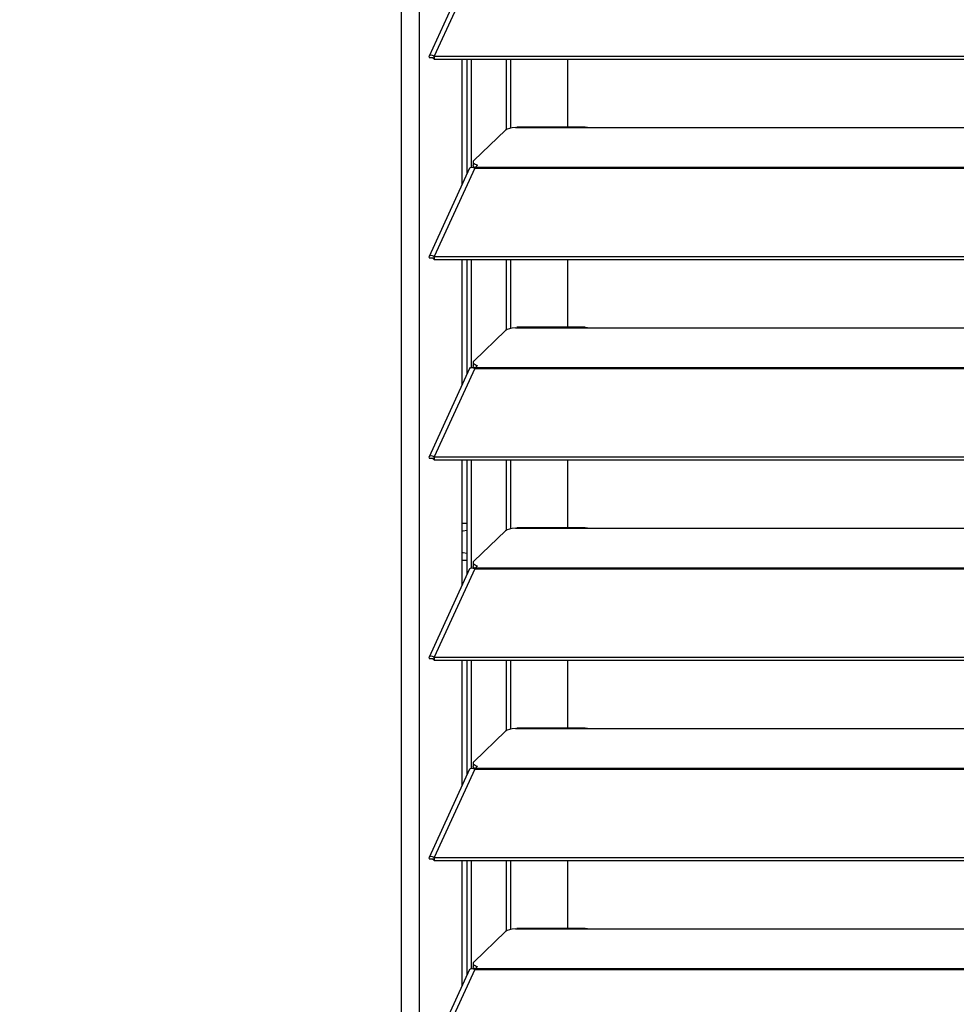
# Model space of a CAD drawing. Header units: millimetres. Extents: x 0 to 39025, y -31299 to 8400.
# Tile 186 of 256: x 14101 to 14307, y -13335 to -13118. Entities that reach past the tile are written whole.
import ezdxf

# ---------------------------------------------------------------- set-up
doc = ezdxf.new("R2010")
doc.units = ezdxf.units.MM
doc.header["$PDSIZE"] = -1
doc.layers.add('DIMENZIJE', color=4, linetype='Continuous')
doc.styles.add('SLDTEXTSTYLE6', font='txt')
doc.dimstyles.new('SLDDIMSTYLE0', dxfattribs={"dimtxt": 3, "dimasz": 3.414889, "dimexe": 0, "dimexo": 0.0625, "dimgap": 0.75, "dimtad": 1, "dimdec": 0, "dimlfac": 20, "dimrnd": 1e-09, "dimzin": 12, "dimdsep": 46, "dimtxsty": 'SLDTEXTSTYLE6', "dimsah": 1, "dimcen": 0.09, "dimadec": 0, "dimazin": 3, "dimtfac": 1, "dimtdec": 0, "dimtofl": 0, "dimtmove": 0, "dimatfit": 3, "dimfxl": 1, "dimfrac": 2, "dimtolj": 1, "dimtzin": 12, "dimarcsym": 0})

# ---------------------------------------------------------------- blocks, each defined once
blk = doc.blocks.new('*U56')
at = {"lineweight": 25}
for points in [[(3.9, 531.77), (3.9, 531.77), (3.9, 1243.27), (3.9, 1243.27)], [(0, 531.77), (0, 531.77), (0, 1242.58), (0, 1242.58)], [(14.94, 1096.19), (14.94, 1096.19), (6.04, 1076.8), (6.04, 1076.8)], [(16.11, 1096.2), (16.11, 1096.2), (7.19, 1076.78), (7.19, 1076.78)], [(6.87, 1076.41), (6.87, 1076.41), (6.11, 1076.4), (6.11, 1076.4)], [(7.19, 1076.78), (7.19, 1076.78), (7.21, 1076.77), (7.21, 1076.77)], [(7.19, 1076.12), (7.19, 1076.12), (7.19, 1076.78), (7.19, 1076.78)], [(7.21, 1076.77), (7.21, 1076.77), (1142.79, 1076.77), (1142.79, 1076.77)], [(7.21, 1076.12), (7.21, 1076.12), (7.21, 1076.77), (7.21, 1076.77)], [(7.19, 1076.12), (7.19, 1076.12), (7.21, 1076.12), (7.21, 1076.12)], [(7.21, 1076.12), (7.21, 1076.12), (1142.79, 1076.12), (1142.79, 1076.12)], [(13.29, 1048.61), (13.29, 1048.61), (13.29, 1076.12), (13.29, 1076.12)], [(14.39, 1051), (14.39, 1051), (14.39, 1076.12), (14.39, 1076.12)], [(15.33, 1052.41), (15.33, 1052.41), (15.33, 1076.12), (15.33, 1076.12)], [(23.01, 1060.65), (23.01, 1060.65), (23.01, 1076.12), (23.01, 1076.12)], [(23.96, 1061.01), (23.96, 1061.01), (23.96, 1076.12), (23.96, 1076.12)], [(36.51, 1061.24), (36.51, 1061.24), (36.51, 1076.12), (36.51, 1076.12)], [(25, 1061.16), (25, 1061.16), (25.28, 1061.21), (25.28, 1061.21)], [(25, 1061.16), (25, 1061.16), (42, 1061.16), (42, 1061.16)], [(40.31, 1061.24), (40.31, 1061.24), (25.28, 1061.24), (25.28, 1061.24)], [(42, 1061.16), (42, 1061.16), (225, 1061.16), (225, 1061.16)], [(22.84, 1060.54), (22.84, 1060.54), (15.85, 1053.86), (15.85, 1053.86)], [(15.62, 1052.41), (15.62, 1052.41), (15.79, 1052.58), (15.79, 1052.58)], [(15.7, 1053.57), (15.7, 1053.57), (15.7, 1052.8), (15.7, 1052.8)], [(16.21, 1052.45), (16.21, 1052.45), (16.67, 1052.88), (16.67, 1052.88)], [(14.94, 1052.21), (14.94, 1052.21), (6.04, 1032.83), (6.04, 1032.83)], [(16.11, 1052.23), (16.11, 1052.23), (7.19, 1032.8), (7.19, 1032.8)], [(16.12, 1052.24), (16.12, 1052.24), (16.11, 1052.23), (16.11, 1052.23)], [(16.11, 1052.23), (16.11, 1052.23), (16.21, 1052.23), (16.21, 1052.23)], [(16.19, 1052.23), (16.19, 1052.23), (16.21, 1052.25), (16.21, 1052.25)], [(16.21, 1052.45), (16.21, 1052.45), (1133.33, 1052.45), (1133.33, 1052.45)], [(16.21, 1052.23), (16.21, 1052.23), (1133.33, 1052.23), (1133.33, 1052.23)], [(6.87, 1032.44), (6.87, 1032.44), (6.11, 1032.43), (6.11, 1032.43)], [(7.19, 1032.8), (7.19, 1032.8), (7.21, 1032.8), (7.21, 1032.8)], [(7.19, 1032.15), (7.19, 1032.15), (7.19, 1032.8), (7.19, 1032.8)], [(7.19, 1032.15), (7.19, 1032.15), (7.21, 1032.14), (7.21, 1032.14)], [(7.21, 1032.8), (7.21, 1032.8), (1142.79, 1032.8), (1142.79, 1032.8)], [(7.21, 1032.14), (7.21, 1032.14), (7.21, 1032.8), (7.21, 1032.8)], [(7.21, 1032.14), (7.21, 1032.14), (1142.79, 1032.14), (1142.79, 1032.14)], [(13.29, 1004.64), (13.29, 1004.64), (13.29, 1032.14), (13.29, 1032.14)], [(14.39, 1007.03), (14.39, 1007.03), (14.39, 1032.14), (14.39, 1032.14)], [(15.33, 1008.44), (15.33, 1008.44), (15.33, 1032.14), (15.33, 1032.14)], [(23.01, 1016.68), (23.01, 1016.68), (23.01, 1032.14), (23.01, 1032.14)], [(23.96, 1017.03), (23.96, 1017.03), (23.96, 1032.14), (23.96, 1032.14)], [(36.51, 1017.27), (36.51, 1017.27), (36.51, 1032.14), (36.51, 1032.14)], [(22.84, 1016.56), (22.84, 1016.56), (15.85, 1009.88), (15.85, 1009.88)], [(25, 1017.19), (25, 1017.19), (25.28, 1017.24), (25.28, 1017.24)], [(25, 1017.19), (25, 1017.19), (42, 1017.19), (42, 1017.19)], [(40.31, 1017.27), (40.31, 1017.27), (25.28, 1017.27), (25.28, 1017.27)], [(42, 1017.19), (42, 1017.19), (225, 1017.19), (225, 1017.19)], [(15.7, 1009.59), (15.7, 1009.59), (15.7, 1008.83), (15.7, 1008.83)], [(14.94, 1008.24), (14.94, 1008.24), (6.04, 988.85), (6.04, 988.85)], [(16.11, 1008.25), (16.11, 1008.25), (7.19, 988.83), (7.19, 988.83)], [(15.62, 1008.44), (15.62, 1008.44), (15.79, 1008.6), (15.79, 1008.6)], [(16.12, 1008.26), (16.12, 1008.26), (16.11, 1008.25), (16.11, 1008.25)], [(16.11, 1008.25), (16.11, 1008.25), (16.21, 1008.25), (16.21, 1008.25)], [(16.19, 1008.25), (16.19, 1008.25), (16.21, 1008.28), (16.21, 1008.28)], [(16.21, 1008.47), (16.21, 1008.47), (16.67, 1008.91), (16.67, 1008.91)], [(16.21, 1008.47), (16.21, 1008.47), (1133.33, 1008.47), (1133.33, 1008.47)], [(16.21, 1008.25), (16.21, 1008.25), (1133.33, 1008.25), (1133.33, 1008.25)], [(6.87, 988.46), (6.87, 988.46), (6.11, 988.46), (6.11, 988.46)], [(7.19, 988.83), (7.19, 988.83), (7.21, 988.83), (7.21, 988.83)], [(7.19, 988.18), (7.19, 988.18), (7.19, 988.83), (7.19, 988.83)], [(7.19, 988.18), (7.19, 988.18), (7.21, 988.17), (7.21, 988.17)], [(7.21, 988.83), (7.21, 988.83), (1142.79, 988.83), (1142.79, 988.83)], [(7.21, 988.17), (7.21, 988.17), (7.21, 988.83), (7.21, 988.83)], [(7.21, 988.17), (7.21, 988.17), (1142.79, 988.17), (1142.79, 988.17)], [(13.29, 960.66), (13.29, 960.66), (13.29, 988.17), (13.29, 988.17)], [(14.39, 963.05), (14.39, 963.05), (14.39, 988.17), (14.39, 988.17)], [(15.33, 964.46), (15.33, 964.46), (15.33, 988.17), (15.33, 988.17)], [(23.01, 972.71), (23.01, 972.71), (23.01, 988.17), (23.01, 988.17)], [(23.96, 973.06), (23.96, 973.06), (23.96, 988.17), (23.96, 988.17)], [(36.51, 973.29), (36.51, 973.29), (36.51, 988.17), (36.51, 988.17)], [(14.39, 974.22), (14.39, 974.22), (13.29, 974.22), (13.29, 974.22)], [(22.84, 972.6), (22.84, 972.6), (15.85, 965.91), (15.85, 965.91)], [(25, 973.21), (25, 973.21), (25.28, 973.27), (25.28, 973.27)], [(25, 973.21), (25, 973.21), (42, 973.21), (42, 973.21)], [(40.31, 973.29), (40.31, 973.29), (25.28, 973.29), (25.28, 973.29)], [(42, 973.21), (42, 973.21), (225, 973.21), (225, 973.21)], [(13.29, 966.18), (13.29, 966.18), (14.39, 966.18), (14.39, 966.18)], [(14.94, 964.26), (14.94, 964.26), (6.04, 944.87), (6.04, 944.87)], [(16.11, 964.28), (16.11, 964.28), (7.19, 944.85), (7.19, 944.85)], [(15.62, 964.46), (15.62, 964.46), (15.79, 964.63), (15.79, 964.63)], [(15.7, 965.62), (15.7, 965.62), (15.7, 964.86), (15.7, 964.86)], [(16.11, 964.28), (16.11, 964.28), (16.21, 964.28), (16.21, 964.28)], [(16.12, 964.28), (16.12, 964.28), (16.11, 964.28), (16.11, 964.28)], [(16.19, 964.28), (16.19, 964.28), (16.21, 964.31), (16.21, 964.31)], [(16.21, 964.5), (16.21, 964.5), (16.67, 964.94), (16.67, 964.94)], [(16.21, 964.5), (16.21, 964.5), (1133.33, 964.5), (1133.33, 964.5)], [(16.21, 964.28), (16.21, 964.28), (1133.33, 964.28), (1133.33, 964.28)], [(6.87, 944.48), (6.87, 944.48), (6.11, 944.48), (6.11, 944.48)], [(7.19, 944.85), (7.19, 944.85), (7.21, 944.85), (7.21, 944.85)], [(7.19, 944.2), (7.19, 944.2), (7.19, 944.85), (7.19, 944.85)], [(7.21, 944.85), (7.21, 944.85), (1142.79, 944.85), (1142.79, 944.85)], [(7.21, 944.2), (7.21, 944.2), (7.21, 944.85), (7.21, 944.85)], [(7.19, 944.2), (7.19, 944.2), (7.21, 944.2), (7.21, 944.2)], [(7.21, 944.2), (7.21, 944.2), (1142.79, 944.2), (1142.79, 944.2)], [(13.29, 916.69), (13.29, 916.69), (13.29, 944.2), (13.29, 944.2)], [(14.39, 919.08), (14.39, 919.08), (14.39, 944.2), (14.39, 944.2)], [(15.33, 920.49), (15.33, 920.49), (15.33, 944.2), (15.33, 944.2)], [(23.01, 928.73), (23.01, 928.73), (23.01, 944.2), (23.01, 944.2)], [(23.96, 929.08), (23.96, 929.08), (23.96, 944.2), (23.96, 944.2)], [(36.51, 929.32), (36.51, 929.32), (36.51, 944.2), (36.51, 944.2)], [(25, 929.24), (25, 929.24), (25.28, 929.29), (25.28, 929.29)], [(40.31, 929.32), (40.31, 929.32), (25.28, 929.32), (25.28, 929.32)], [(22.84, 928.62), (22.84, 928.62), (15.85, 921.93), (15.85, 921.93)], [(25, 929.24), (25, 929.24), (42, 929.24), (42, 929.24)], [(42, 929.24), (42, 929.24), (225, 929.24), (225, 929.24)], [(15.62, 920.49), (15.62, 920.49), (15.79, 920.66), (15.79, 920.66)], [(15.7, 921.65), (15.7, 921.65), (15.7, 920.88), (15.7, 920.88)], [(16.21, 920.53), (16.21, 920.53), (16.67, 920.96), (16.67, 920.96)], [(14.94, 920.3), (14.94, 920.3), (6.04, 900.91), (6.04, 900.91)], [(16.11, 920.31), (16.11, 920.31), (7.19, 900.89), (7.19, 900.89)], [(16.11, 920.31), (16.11, 920.31), (16.21, 920.31), (16.21, 920.31)], [(16.12, 920.31), (16.12, 920.31), (16.11, 920.31), (16.11, 920.31)], [(16.19, 920.31), (16.19, 920.31), (16.21, 920.33), (16.21, 920.33)], [(16.21, 920.53), (16.21, 920.53), (1133.33, 920.53), (1133.33, 920.53)], [(16.21, 920.31), (16.21, 920.31), (1133.33, 920.31), (1133.33, 920.31)], [(6.87, 900.52), (6.87, 900.52), (6.11, 900.51), (6.11, 900.51)], [(7.19, 900.23), (7.19, 900.23), (7.19, 900.89), (7.19, 900.89)], [(7.19, 900.89), (7.19, 900.89), (7.21, 900.88), (7.21, 900.88)], [(7.19, 900.23), (7.19, 900.23), (7.21, 900.23), (7.21, 900.23)], [(7.21, 900.23), (7.21, 900.23), (7.21, 900.88), (7.21, 900.88)], [(7.21, 900.88), (7.21, 900.88), (1142.79, 900.88), (1142.79, 900.88)], [(7.21, 900.23), (7.21, 900.23), (1142.79, 900.23), (1142.79, 900.23)], [(13.29, 872.72), (13.29, 872.72), (13.29, 900.23), (13.29, 900.23)], [(14.39, 875.1), (14.39, 875.1), (14.39, 900.23), (14.39, 900.23)], [(15.33, 876.51), (15.33, 876.51), (15.33, 900.23), (15.33, 900.23)], [(23.01, 884.76), (23.01, 884.76), (23.01, 900.23), (23.01, 900.23)], [(23.96, 885.11), (23.96, 885.11), (23.96, 900.23), (23.96, 900.23)], [(36.51, 885.34), (36.51, 885.34), (36.51, 900.23), (36.51, 900.23)], [(22.84, 884.65), (22.84, 884.65), (15.85, 877.96), (15.85, 877.96)], [(25, 885.26), (25, 885.26), (25.28, 885.32), (25.28, 885.32)], [(25, 885.26), (25, 885.26), (42, 885.26), (42, 885.26)], [(40.31, 885.34), (40.31, 885.34), (25.28, 885.34), (25.28, 885.34)], [(42, 885.26), (42, 885.26), (225, 885.26), (225, 885.26)], [(15.7, 877.67), (15.7, 877.67), (15.7, 876.91), (15.7, 876.91)], [(14.94, 876.32), (14.94, 876.32), (6.04, 856.93), (6.04, 856.93)], [(16.11, 876.33), (16.11, 876.33), (7.19, 856.91), (7.19, 856.91)], [(15.62, 876.51), (15.62, 876.51), (15.79, 876.68), (15.79, 876.68)], [(16.11, 876.33), (16.11, 876.33), (16.21, 876.33), (16.21, 876.33)], [(16.12, 876.33), (16.12, 876.33), (16.11, 876.33), (16.11, 876.33)], [(16.19, 876.33), (16.19, 876.33), (16.21, 876.36), (16.21, 876.36)], [(16.21, 876.55), (16.21, 876.55), (16.67, 876.99), (16.67, 876.99)], [(16.21, 876.55), (16.21, 876.55), (1133.33, 876.55), (1133.33, 876.55)], [(16.21, 876.33), (16.21, 876.33), (1133.33, 876.33), (1133.33, 876.33)]]:
    blk.add_open_spline(points, degree=3, dxfattribs=at)
for points, knots in [([(7.19, 1076.78), (7.19, 1076.78), (6.64, 1076.99), (6.64, 1076.99), (6.64, 1076.99), (6.22, 1076.96), (6.22, 1076.96), (6.22, 1076.96), (6.02, 1076.74), (6.02, 1076.74), (6.02, 1076.74), (6.11, 1076.4), (6.11, 1076.4)], [0, 0, 0, 0, 1, 1, 1, 2, 2, 2, 3, 3, 3, 4, 4, 4, 4]), ([(7.19, 1076.12), (7.19, 1076.12), (6.97, 1076.35), (6.97, 1076.35), (6.97, 1076.35), (6.82, 1076.45), (6.82, 1076.45), (6.82, 1076.45), (6.77, 1076.45), (6.77, 1076.45), (6.77, 1076.45), (6.87, 1076.41), (6.87, 1076.41)], [0, 0, 0, 0, 1, 1, 1, 2, 2, 2, 3, 3, 3, 4, 4, 4, 4]), ([(25, 1061.16), (25, 1061.16), (24.29, 1061.08), (24.29, 1061.08), (24.29, 1061.08), (23.66, 1060.94), (23.66, 1060.94), (23.66, 1060.94), (23.16, 1060.76), (23.16, 1060.76), (23.16, 1060.76), (22.84, 1060.54), (22.84, 1060.54)], [0, 0, 0, 0, 1, 1, 1, 2, 2, 2, 3, 3, 3, 4, 4, 4, 4]), ([(40.31, 1061.22), (40.31, 1061.22), (40.84, 1061.21), (40.84, 1061.21), (40.84, 1061.21), (42, 1061.16), (42, 1061.16)], [0, 0, 0, 0, 1, 1, 1, 2, 2, 2, 2]), ([(15.85, 1053.86), (15.85, 1053.86), (15.74, 1053.72), (15.74, 1053.72), (15.74, 1053.72), (15.7, 1053.6), (15.7, 1053.6), (15.7, 1053.6), (15.71, 1053.46), (15.71, 1053.46), (15.71, 1053.46), (15.8, 1053.33), (15.8, 1053.33), (15.8, 1053.33), (15.93, 1053.21), (15.93, 1053.21), (15.93, 1053.21), (16.13, 1053.09), (16.13, 1053.09), (16.13, 1053.09), (16.37, 1052.98), (16.37, 1052.98), (16.37, 1052.98), (16.67, 1052.88), (16.67, 1052.88)], [0, 0, 0, 0, 1, 1, 1, 2, 2, 2, 3, 3, 3, 4, 4, 4, 5, 5, 5, 6, 6, 6, 7, 7, 7, 8, 8, 8, 8]), ([(16.23, 1052.27), (16.23, 1052.27), (16.13, 1052.32), (16.13, 1052.32), (16.13, 1052.32), (15.93, 1052.44), (15.93, 1052.44), (15.93, 1052.44), (15.8, 1052.57), (15.8, 1052.57), (15.8, 1052.57), (15.71, 1052.7), (15.71, 1052.7), (15.71, 1052.7), (15.7, 1052.8), (15.7, 1052.8)], [0, 0, 0, 0, 1, 1, 1, 2, 2, 2, 3, 3, 3, 4, 4, 4, 5, 5, 5, 5]), ([(14.96, 1052.2), (14.96, 1052.2), (15.13, 1052.38), (15.13, 1052.38), (15.13, 1052.38), (15.56, 1052.43), (15.56, 1052.43), (15.56, 1052.43), (16.12, 1052.24), (16.12, 1052.24)], [0, 0, 0, 0, 1, 1, 1, 2, 2, 2, 3, 3, 3, 3]), ([(16.21, 1052.23), (16.21, 1052.23), (16.21, 1052.26), (16.21, 1052.26), (16.21, 1052.26), (16.21, 1052.3), (16.21, 1052.3), (16.21, 1052.3), (16.21, 1052.33), (16.21, 1052.33), (16.21, 1052.33), (16.21, 1052.36), (16.21, 1052.36), (16.21, 1052.36), (16.21, 1052.38), (16.21, 1052.38), (16.21, 1052.38), (16.21, 1052.41), (16.21, 1052.41), (16.21, 1052.41), (16.21, 1052.43), (16.21, 1052.43), (16.21, 1052.43), (16.21, 1052.45), (16.21, 1052.45)], [0, 0, 0, 0, 1, 1, 1, 2, 2, 2, 3, 3, 3, 4, 4, 4, 5, 5, 5, 6, 6, 6, 7, 7, 7, 8, 8, 8, 8]), ([(7.19, 1032.8), (7.19, 1032.8), (6.64, 1033.02), (6.64, 1033.02), (6.64, 1033.02), (6.22, 1032.99), (6.22, 1032.99), (6.22, 1032.99), (6.02, 1032.76), (6.02, 1032.76), (6.02, 1032.76), (6.11, 1032.43), (6.11, 1032.43)], [0, 0, 0, 0, 1, 1, 1, 2, 2, 2, 3, 3, 3, 4, 4, 4, 4]), ([(7.19, 1032.15), (7.19, 1032.15), (6.97, 1032.37), (6.97, 1032.37), (6.97, 1032.37), (6.82, 1032.48), (6.82, 1032.48), (6.82, 1032.48), (6.77, 1032.49), (6.77, 1032.49), (6.77, 1032.49), (6.87, 1032.44), (6.87, 1032.44)], [0, 0, 0, 0, 1, 1, 1, 2, 2, 2, 3, 3, 3, 4, 4, 4, 4]), ([(25, 1017.19), (25, 1017.19), (24.29, 1017.1), (24.29, 1017.1), (24.29, 1017.1), (23.66, 1016.96), (23.66, 1016.96), (23.66, 1016.96), (23.16, 1016.78), (23.16, 1016.78), (23.16, 1016.78), (22.84, 1016.56), (22.84, 1016.56)], [0, 0, 0, 0, 1, 1, 1, 2, 2, 2, 3, 3, 3, 4, 4, 4, 4]), ([(40.31, 1017.25), (40.31, 1017.25), (40.84, 1017.24), (40.84, 1017.24), (40.84, 1017.24), (42, 1017.19), (42, 1017.19)], [0, 0, 0, 0, 1, 1, 1, 2, 2, 2, 2]), ([(15.85, 1009.88), (15.85, 1009.88), (15.74, 1009.76), (15.74, 1009.76), (15.74, 1009.76), (15.7, 1009.62), (15.7, 1009.62), (15.7, 1009.62), (15.71, 1009.49), (15.71, 1009.49), (15.71, 1009.49), (15.8, 1009.36), (15.8, 1009.36), (15.8, 1009.36), (15.93, 1009.23), (15.93, 1009.23), (15.93, 1009.23), (16.13, 1009.11), (16.13, 1009.11), (16.13, 1009.11), (16.37, 1009), (16.37, 1009), (16.37, 1009), (16.67, 1008.91), (16.67, 1008.91)], [0, 0, 0, 0, 1, 1, 1, 2, 2, 2, 3, 3, 3, 4, 4, 4, 5, 5, 5, 6, 6, 6, 7, 7, 7, 8, 8, 8, 8]), ([(14.96, 1008.22), (14.96, 1008.22), (15.13, 1008.42), (15.13, 1008.42), (15.13, 1008.42), (15.56, 1008.46), (15.56, 1008.46), (15.56, 1008.46), (16.12, 1008.26), (16.12, 1008.26)], [0, 0, 0, 0, 1, 1, 1, 2, 2, 2, 3, 3, 3, 3]), ([(16.23, 1008.3), (16.23, 1008.3), (16.13, 1008.35), (16.13, 1008.35), (16.13, 1008.35), (15.93, 1008.47), (15.93, 1008.47), (15.93, 1008.47), (15.8, 1008.59), (15.8, 1008.59), (15.8, 1008.59), (15.71, 1008.72), (15.71, 1008.72), (15.71, 1008.72), (15.7, 1008.83), (15.7, 1008.83)], [0, 0, 0, 0, 1, 1, 1, 2, 2, 2, 3, 3, 3, 4, 4, 4, 5, 5, 5, 5]), ([(16.21, 1008.25), (16.21, 1008.25), (16.21, 1008.29), (16.21, 1008.29), (16.21, 1008.29), (16.21, 1008.32), (16.21, 1008.32), (16.21, 1008.32), (16.21, 1008.35), (16.21, 1008.35), (16.21, 1008.35), (16.21, 1008.38), (16.21, 1008.38), (16.21, 1008.38), (16.21, 1008.41), (16.21, 1008.41), (16.21, 1008.41), (16.21, 1008.43), (16.21, 1008.43), (16.21, 1008.43), (16.21, 1008.46), (16.21, 1008.46), (16.21, 1008.46), (16.21, 1008.47), (16.21, 1008.47)], [0, 0, 0, 0, 1, 1, 1, 2, 2, 2, 3, 3, 3, 4, 4, 4, 5, 5, 5, 6, 6, 6, 7, 7, 7, 8, 8, 8, 8]), ([(7.19, 988.83), (7.19, 988.83), (6.64, 989.04), (6.64, 989.04), (6.64, 989.04), (6.22, 989.01), (6.22, 989.01), (6.22, 989.01), (6.02, 988.79), (6.02, 988.79), (6.02, 988.79), (6.11, 988.46), (6.11, 988.46)], [0, 0, 0, 0, 1, 1, 1, 2, 2, 2, 3, 3, 3, 4, 4, 4, 4]), ([(7.19, 988.18), (7.19, 988.18), (6.97, 988.4), (6.97, 988.4), (6.97, 988.4), (6.82, 988.5), (6.82, 988.5), (6.82, 988.5), (6.77, 988.51), (6.77, 988.51), (6.77, 988.51), (6.87, 988.46), (6.87, 988.46)], [0, 0, 0, 0, 1, 1, 1, 2, 2, 2, 3, 3, 3, 4, 4, 4, 4]), ([(14.4, 972.71), (14.4, 972.71), (13.44, 972.52), (13.44, 972.52), (13.44, 972.52), (13.29, 972.45), (13.29, 972.45)], [0, 0, 0, 0, 1, 1, 1, 2, 2, 2, 2]), ([(25, 973.21), (25, 973.21), (24.29, 973.13), (24.29, 973.13), (24.29, 973.13), (23.66, 972.99), (23.66, 972.99), (23.66, 972.99), (23.16, 972.81), (23.16, 972.81), (23.16, 972.81), (22.84, 972.6), (22.84, 972.6)], [0, 0, 0, 0, 1, 1, 1, 2, 2, 2, 3, 3, 3, 4, 4, 4, 4]), ([(40.31, 973.27), (40.31, 973.27), (40.84, 973.27), (40.84, 973.27), (40.84, 973.27), (42, 973.21), (42, 973.21)], [0, 0, 0, 0, 1, 1, 1, 2, 2, 2, 2]), ([(13.29, 967.94), (13.29, 967.94), (13.44, 967.87), (13.44, 967.87), (13.44, 967.87), (14.4, 967.68), (14.4, 967.68)], [0, 0, 0, 0, 1, 1, 1, 2, 2, 2, 2]), ([(14.96, 964.26), (14.96, 964.26), (15.13, 964.44), (15.13, 964.44), (15.13, 964.44), (15.56, 964.48), (15.56, 964.48), (15.56, 964.48), (16.12, 964.28), (16.12, 964.28)], [0, 0, 0, 0, 1, 1, 1, 2, 2, 2, 3, 3, 3, 3]), ([(15.85, 965.91), (15.85, 965.91), (15.74, 965.78), (15.74, 965.78), (15.74, 965.78), (15.7, 965.65), (15.7, 965.65), (15.7, 965.65), (15.71, 965.51), (15.71, 965.51), (15.71, 965.51), (15.8, 965.38), (15.8, 965.38), (15.8, 965.38), (15.93, 965.26), (15.93, 965.26), (15.93, 965.26), (16.13, 965.14), (16.13, 965.14), (16.13, 965.14), (16.37, 965.03), (16.37, 965.03), (16.37, 965.03), (16.67, 964.94), (16.67, 964.94)], [0, 0, 0, 0, 1, 1, 1, 2, 2, 2, 3, 3, 3, 4, 4, 4, 5, 5, 5, 6, 6, 6, 7, 7, 7, 8, 8, 8, 8]), ([(16.23, 964.33), (16.23, 964.33), (16.13, 964.38), (16.13, 964.38), (16.13, 964.38), (15.93, 964.49), (15.93, 964.49), (15.93, 964.49), (15.8, 964.62), (15.8, 964.62), (15.8, 964.62), (15.71, 964.75), (15.71, 964.75), (15.71, 964.75), (15.7, 964.86), (15.7, 964.86)], [0, 0, 0, 0, 1, 1, 1, 2, 2, 2, 3, 3, 3, 4, 4, 4, 5, 5, 5, 5]), ([(16.21, 964.28), (16.21, 964.28), (16.21, 964.32), (16.21, 964.32), (16.21, 964.32), (16.21, 964.35), (16.21, 964.35), (16.21, 964.35), (16.21, 964.38), (16.21, 964.38), (16.21, 964.38), (16.21, 964.41), (16.21, 964.41), (16.21, 964.41), (16.21, 964.43), (16.21, 964.43), (16.21, 964.43), (16.21, 964.46), (16.21, 964.46), (16.21, 964.46), (16.21, 964.48), (16.21, 964.48), (16.21, 964.48), (16.21, 964.5), (16.21, 964.5)], [0, 0, 0, 0, 1, 1, 1, 2, 2, 2, 3, 3, 3, 4, 4, 4, 5, 5, 5, 6, 6, 6, 7, 7, 7, 8, 8, 8, 8]), ([(7.19, 944.85), (7.19, 944.85), (6.64, 945.07), (6.64, 945.07), (6.64, 945.07), (6.22, 945.04), (6.22, 945.04), (6.22, 945.04), (6.02, 944.82), (6.02, 944.82), (6.02, 944.82), (6.11, 944.48), (6.11, 944.48)], [0, 0, 0, 0, 1, 1, 1, 2, 2, 2, 3, 3, 3, 4, 4, 4, 4]), ([(7.19, 944.2), (7.19, 944.2), (6.97, 944.43), (6.97, 944.43), (6.97, 944.43), (6.82, 944.53), (6.82, 944.53), (6.82, 944.53), (6.77, 944.53), (6.77, 944.53), (6.77, 944.53), (6.87, 944.48), (6.87, 944.48)], [0, 0, 0, 0, 1, 1, 1, 2, 2, 2, 3, 3, 3, 4, 4, 4, 4]), ([(40.31, 929.29), (40.31, 929.29), (40.84, 929.29), (40.84, 929.29), (40.84, 929.29), (42, 929.24), (42, 929.24)], [0, 0, 0, 0, 1, 1, 1, 2, 2, 2, 2]), ([(25, 929.24), (25, 929.24), (24.29, 929.15), (24.29, 929.15), (24.29, 929.15), (23.66, 929.02), (23.66, 929.02), (23.66, 929.02), (23.16, 928.83), (23.16, 928.83), (23.16, 928.83), (22.84, 928.62), (22.84, 928.62)], [0, 0, 0, 0, 1, 1, 1, 2, 2, 2, 3, 3, 3, 4, 4, 4, 4]), ([(15.85, 921.93), (15.85, 921.93), (15.74, 921.81), (15.74, 921.81), (15.74, 921.81), (15.7, 921.67), (15.7, 921.67), (15.7, 921.67), (15.71, 921.54), (15.71, 921.54), (15.71, 921.54), (15.8, 921.41), (15.8, 921.41), (15.8, 921.41), (15.93, 921.29), (15.93, 921.29), (15.93, 921.29), (16.13, 921.17), (16.13, 921.17), (16.13, 921.17), (16.37, 921.05), (16.37, 921.05), (16.37, 921.05), (16.67, 920.96), (16.67, 920.96)], [0, 0, 0, 0, 1, 1, 1, 2, 2, 2, 3, 3, 3, 4, 4, 4, 5, 5, 5, 6, 6, 6, 7, 7, 7, 8, 8, 8, 8]), ([(16.23, 920.35), (16.23, 920.35), (16.13, 920.4), (16.13, 920.4), (16.13, 920.4), (15.93, 920.52), (15.93, 920.52), (15.93, 920.52), (15.8, 920.64), (15.8, 920.64), (15.8, 920.64), (15.71, 920.78), (15.71, 920.78), (15.71, 920.78), (15.7, 920.88), (15.7, 920.88)], [0, 0, 0, 0, 1, 1, 1, 2, 2, 2, 3, 3, 3, 4, 4, 4, 5, 5, 5, 5]), ([(14.96, 920.28), (14.96, 920.28), (15.13, 920.47), (15.13, 920.47), (15.13, 920.47), (15.56, 920.51), (15.56, 920.51), (15.56, 920.51), (16.12, 920.31), (16.12, 920.31)], [0, 0, 0, 0, 1, 1, 1, 2, 2, 2, 3, 3, 3, 3]), ([(16.21, 920.31), (16.21, 920.31), (16.21, 920.34), (16.21, 920.34), (16.21, 920.34), (16.21, 920.37), (16.21, 920.37), (16.21, 920.37), (16.21, 920.41), (16.21, 920.41), (16.21, 920.41), (16.21, 920.44), (16.21, 920.44), (16.21, 920.44), (16.21, 920.46), (16.21, 920.46), (16.21, 920.46), (16.21, 920.49), (16.21, 920.49), (16.21, 920.49), (16.21, 920.51), (16.21, 920.51), (16.21, 920.51), (16.21, 920.53), (16.21, 920.53)], [0, 0, 0, 0, 1, 1, 1, 2, 2, 2, 3, 3, 3, 4, 4, 4, 5, 5, 5, 6, 6, 6, 7, 7, 7, 8, 8, 8, 8]), ([(7.19, 900.89), (7.19, 900.89), (6.64, 901.1), (6.64, 901.1), (6.64, 901.1), (6.22, 901.06), (6.22, 901.06), (6.22, 901.06), (6.02, 900.84), (6.02, 900.84), (6.02, 900.84), (6.11, 900.51), (6.11, 900.51)], [0, 0, 0, 0, 1, 1, 1, 2, 2, 2, 3, 3, 3, 4, 4, 4, 4]), ([(7.19, 900.23), (7.19, 900.23), (6.97, 900.45), (6.97, 900.45), (6.97, 900.45), (6.82, 900.55), (6.82, 900.55), (6.82, 900.55), (6.77, 900.56), (6.77, 900.56), (6.77, 900.56), (6.87, 900.52), (6.87, 900.52)], [0, 0, 0, 0, 1, 1, 1, 2, 2, 2, 3, 3, 3, 4, 4, 4, 4]), ([(25, 885.26), (25, 885.26), (24.29, 885.18), (24.29, 885.18), (24.29, 885.18), (23.66, 885.04), (23.66, 885.04), (23.66, 885.04), (23.16, 884.86), (23.16, 884.86), (23.16, 884.86), (22.84, 884.65), (22.84, 884.65)], [0, 0, 0, 0, 1, 1, 1, 2, 2, 2, 3, 3, 3, 4, 4, 4, 4]), ([(40.31, 885.33), (40.31, 885.33), (40.84, 885.32), (40.84, 885.32), (40.84, 885.32), (42, 885.26), (42, 885.26)], [0, 0, 0, 0, 1, 1, 1, 2, 2, 2, 2]), ([(15.85, 877.96), (15.85, 877.96), (15.74, 877.83), (15.74, 877.83), (15.74, 877.83), (15.7, 877.7), (15.7, 877.7), (15.7, 877.7), (15.71, 877.57), (15.71, 877.57), (15.71, 877.57), (15.8, 877.43), (15.8, 877.43), (15.8, 877.43), (15.93, 877.31), (15.93, 877.31), (15.93, 877.31), (16.13, 877.19), (16.13, 877.19), (16.13, 877.19), (16.37, 877.09), (16.37, 877.09), (16.37, 877.09), (16.67, 876.99), (16.67, 876.99)], [0, 0, 0, 0, 1, 1, 1, 2, 2, 2, 3, 3, 3, 4, 4, 4, 5, 5, 5, 6, 6, 6, 7, 7, 7, 8, 8, 8, 8]), ([(14.96, 876.31), (14.96, 876.31), (15.13, 876.49), (15.13, 876.49), (15.13, 876.49), (15.56, 876.54), (15.56, 876.54), (15.56, 876.54), (16.12, 876.33), (16.12, 876.33)], [0, 0, 0, 0, 1, 1, 1, 2, 2, 2, 3, 3, 3, 3]), ([(16.23, 876.38), (16.23, 876.38), (16.13, 876.43), (16.13, 876.43), (16.13, 876.43), (15.93, 876.55), (15.93, 876.55), (15.93, 876.55), (15.8, 876.67), (15.8, 876.67), (15.8, 876.67), (15.71, 876.8), (15.71, 876.8), (15.71, 876.8), (15.7, 876.91), (15.7, 876.91)], [0, 0, 0, 0, 1, 1, 1, 2, 2, 2, 3, 3, 3, 4, 4, 4, 5, 5, 5, 5]), ([(16.21, 876.33), (16.21, 876.33), (16.21, 876.37), (16.21, 876.37), (16.21, 876.37), (16.21, 876.41), (16.21, 876.41), (16.21, 876.41), (16.21, 876.43), (16.21, 876.43), (16.21, 876.43), (16.21, 876.46), (16.21, 876.46), (16.21, 876.46), (16.21, 876.49), (16.21, 876.49), (16.21, 876.49), (16.21, 876.51), (16.21, 876.51), (16.21, 876.51), (16.21, 876.53), (16.21, 876.53), (16.21, 876.53), (16.21, 876.55), (16.21, 876.55)], [0, 0, 0, 0, 1, 1, 1, 2, 2, 2, 3, 3, 3, 4, 4, 4, 5, 5, 5, 6, 6, 6, 7, 7, 7, 8, 8, 8, 8])]:
    blk.add_open_spline(points, degree=3, knots=knots, dxfattribs=at)
blk = doc.blocks.new('*D87')
at = {"layer": 'Defpoints', "color": 0, "transparency": 16777216}
for p in [(13774.96, -12958.61), (14189.37, -12958.61), (14229.26, -14183.87)]:
    blk.add_point(p, dxfattribs=at)
at = {"layer": 'DIMENZIJE', "color": 0, "lineweight": -2, "transparency": 16777216}
for p, q in [((14188.12, -12958.61), (13754.96, -12958.61)), ((13774.96, -14115.57), (13774.96, -13026.91)), ((14228.01, -14183.87), (13754.96, -14183.87))]:
    blk.add_line(p, q, dxfattribs=at)
at = {"layer": 'DIMENZIJE', "color": 0, "transparency": 16777216}
for points in [[(13763.58, -13026.91), (13786.34, -13026.91), (13774.96, -12958.61)], [(13763.58, -14115.57), (13786.34, -14115.57), (13774.96, -14183.87)]]:
    blk.add_solid(points, dxfattribs=at)
at = {"layer": 'DIMENZIJE', "color": 0, "transparency": 16777216, "insert": (13729.1, -13571.24), "char_height": 60, "attachment_point": 5, "rotation": 90, "style": 'SLDTEXTSTYLE6'}
blk.add_mtext('\\A1;1225', dxfattribs=at)

msp = doc.modelspace()

# ---------------------------------------------------------------- block references
at = {"color": 1}
msp.add_blockref('*U56', (14184.86, -14203.23), dxfattribs=at)

# ---------------------------------------------------------------- dimensions: what is measured, and where the dimension line sits
at = {"layer": 'DIMENZIJE'}
dim = msp.add_linear_dim(base=(13774.96, -12958.61), p1=(14229.26, -14183.87), p2=(14189.37, -12958.61), angle=90, dimstyle='SLDDIMSTYLE0', override={"dimscale": 20, "dimexe": 1, "dimlfac": 1, "dimdle": 1, "dimtofl": 1}, dxfattribs=at)
dim.commit()
dim.dimension.update_dxf_attribs({"geometry": '*D87', "text_midpoint": (13729.1, -13571.24)})

doc.saveas('drawing.dxf')
